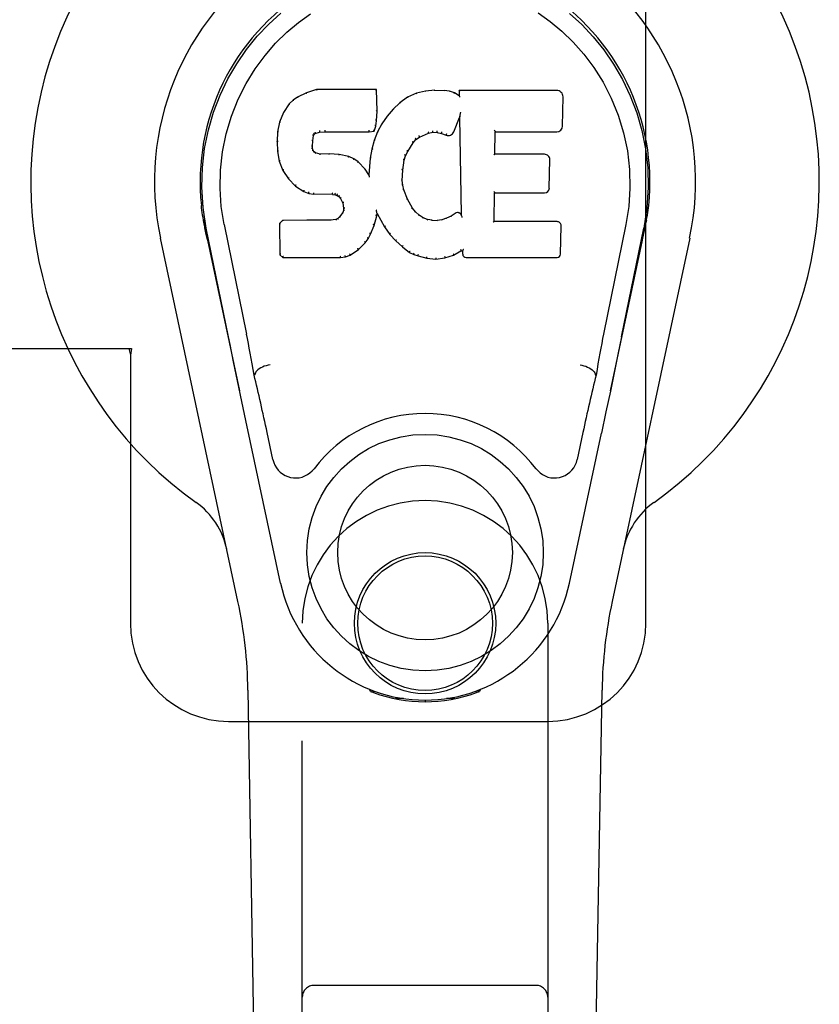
# Model space of a CAD drawing. Header units: inches. Extents: x 0 to 283, y 0 to 183.
# Tile 49 of 114: x 96.22 to 98.26, y 90.94 to 93.45. Entities that reach past the tile are written whole.
import ezdxf

# ---------------------------------------------------------------- set-up
doc = ezdxf.new("R2010")
doc.units = ezdxf.units.IN
doc.header["$LTSCALE"] = 15.583333
doc.header["$MEASUREMENT"] = 0
doc.linetypes.add('HIDDEN', pattern=[0.2, 0.1, -0.1])
doc.layers.add('RIGHTHAND_DOOR_ASSEMBLY', color=7, linetype='CONTINUOUS')

msp = doc.modelspace()

# ---------------------------------------------------------------- linework, layer by layer
at = {"layer": 'RIGHTHAND_DOOR_ASSEMBLY', "color": 8, "linetype": 'HIDDEN'}
for p, q in [((97.8185, 91.9119), (97.8185, 94.1619)), ((96.1881, 92.6119), (96.509, 92.6119)), ((96.5016, 92.6119), (96.506, 92.5951)), ((96.509, 92.6119), (96.506, 92.5951)), ((96.506, 92.5951), (96.506, 91.9119)), ((96.9435, 90.0544), (96.9435, 91.9119)), ((97.5685, 91.9119), (97.5685, 90.0544)), ((96.756, 91.6619), (97.5685, 91.6619)), ((97.5385, 90.9894), (96.9735, 90.9894))]:
    msp.add_line(p, q, dxfattribs=at)
at = {"layer": 'RIGHTHAND_DOOR_ASSEMBLY', "color": 7, "linetype": 'Continuous'}
for p, q in [((96.9542, 93.2632), (96.9311, 93.2526)), ((96.9799, 93.2714), (96.9542, 93.2632)), ((96.9544, 93.2626), (96.9542, 93.2632)), ((97.1328, 93.2714), (96.9799, 93.2714)), ((96.98, 93.2708), (96.9799, 93.2714)), ((97.1323, 93.2708), (97.1328, 93.2714)), ((97.134, 93.2166), (97.1328, 93.2714)), ((97.234, 93.2622), (97.2115, 93.2522)), ((97.2576, 93.2676), (97.234, 93.2622)), ((97.2342, 93.2616), (97.234, 93.2622)), ((97.2811, 93.2699), (97.2576, 93.2676)), ((97.2577, 93.2669), (97.2576, 93.2676)), ((97.2811, 93.2693), (97.2811, 93.2699)), ((97.2811, 93.2699), (97.3051, 93.2695)), ((97.2812, 93.2687), (97.2811, 93.2693)), ((97.3051, 93.2688), (97.3051, 93.2695)), ((97.318, 93.2675), (97.3051, 93.2695)), ((97.3178, 93.2669), (97.318, 93.2675)), ((97.3309, 93.2633), (97.318, 93.2675)), ((97.3306, 93.2627), (97.3309, 93.2633)), ((97.3429, 93.2553), (97.3309, 93.2633)), ((97.3427, 93.2693), (97.3429, 93.2553)), ((97.5914, 93.2693), (97.3427, 93.2693)), ((97.3433, 93.2687), (97.3427, 93.2693)), ((96.92, 93.2448), (96.91, 93.2353)), ((96.9311, 93.2526), (96.92, 93.2448)), ((96.9203, 93.2443), (96.92, 93.2448)), ((96.9314, 93.252), (96.9311, 93.2526)), ((97.1918, 93.2379), (97.1747, 93.2216)), ((97.2115, 93.2522), (97.1918, 93.2379)), ((97.1922, 93.2374), (97.1918, 93.2379)), ((97.2118, 93.2517), (97.2115, 93.2522)), ((97.3429, 93.2553), (97.3435, 93.2542)), ((97.6062, 93.1785), (97.6075, 93.2529)), ((96.8953, 93.2135), (96.8856, 93.1888)), ((96.91, 93.2353), (96.8953, 93.2135)), ((96.8958, 93.2132), (96.8953, 93.2135)), ((96.9105, 93.2349), (96.91, 93.2353)), ((97.1327, 93.1922), (97.134, 93.2166)), ((97.1334, 93.2166), (97.134, 93.2166)), ((97.1747, 93.2216), (97.1596, 93.2038)), ((97.1752, 93.2211), (97.1747, 93.2216)), ((97.3457, 93.2113), (97.3454, 93.2099)), ((97.346, 93.2132), (97.3457, 93.2113)), ((97.3462, 93.2144), (97.346, 93.2132)), ((96.8856, 93.1888), (96.8805, 93.1638)), ((96.8862, 93.1887), (96.8856, 93.1888)), ((97.1311, 93.1779), (97.1327, 93.1922)), ((97.1321, 93.1922), (97.1327, 93.1922)), ((97.1596, 93.2038), (97.1462, 93.1845)), ((97.16, 93.2034), (97.1596, 93.2038)), ((97.3291, 93.1635), (97.3439, 93.2003)), ((97.3444, 93.2032), (97.3439, 93.2003)), ((97.3439, 93.2003), (97.3482, 92.9532)), ((97.3447, 93.2058), (97.3446, 93.2051)), ((97.3446, 93.2051), (97.3446, 93.2046)), ((97.3448, 93.2065), (97.3447, 93.2058)), ((97.345, 93.2076), (97.3448, 93.2065)), ((97.3452, 93.2087), (97.345, 93.2076)), ((97.3454, 93.2099), (97.3452, 93.2087)), ((96.8805, 93.1638), (96.8791, 93.1389)), ((96.8811, 93.1637), (96.8805, 93.1638)), ((96.9763, 93.1596), (96.9877, 93.163)), ((96.9875, 93.1636), (96.9877, 93.163)), ((96.9877, 93.163), (97.001, 93.1641)), ((97.0009, 93.168), (97.001, 93.1666)), ((97.001, 93.1646), (97.001, 93.1641)), ((97.001, 93.1641), (97.1139, 93.1641)), ((97.1139, 93.1666), (97.1138, 93.168)), ((97.1139, 93.1641), (97.1266, 93.1652)), ((97.1139, 93.1646), (97.1139, 93.1641)), ((97.1262, 93.1657), (97.1266, 93.1652)), ((97.1266, 93.1652), (97.1311, 93.1779)), ((97.1351, 93.1638), (97.1266, 93.142)), ((97.1305, 93.178), (97.1311, 93.1779)), ((97.1462, 93.1845), (97.1351, 93.1638)), ((97.1357, 93.1635), (97.1351, 93.1638)), ((97.1468, 93.1842), (97.1462, 93.1845)), ((97.2652, 93.1601), (97.276, 93.1628)), ((97.2759, 93.1633), (97.276, 93.1628)), ((97.276, 93.1628), (97.2868, 93.1626)), ((97.2869, 93.1632), (97.2868, 93.1626)), ((97.2868, 93.1626), (97.2982, 93.16)), ((97.4338, 93.1067), (97.4348, 93.164)), ((97.4342, 93.1645), (97.4348, 93.164)), ((97.4348, 93.164), (97.5914, 93.164)), ((96.8791, 93.1389), (96.8803, 93.1138)), ((96.8797, 93.1388), (96.8791, 93.1389)), ((96.9693, 93.1272), (96.9701, 93.1411)), ((96.9695, 93.1412), (96.9701, 93.1411)), ((96.9701, 93.1411), (96.9721, 93.1542)), ((96.9715, 93.1543), (96.9721, 93.1542)), ((96.9721, 93.1542), (96.9737, 93.1575)), ((96.9733, 93.1578), (96.9737, 93.1575)), ((96.9737, 93.1575), (96.9763, 93.1596)), ((96.976, 93.1601), (96.9763, 93.1596)), ((97.1266, 93.142), (97.1206, 93.1195)), ((97.1271, 93.1418), (97.1266, 93.142)), ((97.2254, 93.136), (97.2259, 93.1356)), ((97.2259, 93.1356), (97.233, 93.1444)), ((97.2326, 93.1448), (97.233, 93.1444)), ((97.233, 93.1444), (97.2418, 93.1503)), ((97.2415, 93.1508), (97.2418, 93.1503)), ((97.2418, 93.1503), (97.2652, 93.1601)), ((97.265, 93.1606), (97.2652, 93.1601)), ((97.2984, 93.1605), (97.2982, 93.16)), ((97.2982, 93.16), (97.3099, 93.1554)), ((97.3101, 93.156), (97.3099, 93.1554)), ((96.8809, 93.1139), (96.8803, 93.1138)), ((96.8803, 93.1138), (96.885, 93.089)), ((96.9687, 93.1271), (96.9693, 93.1272)), ((96.9691, 93.1211), (96.9697, 93.1212)), ((96.9697, 93.1212), (96.9693, 93.1272)), ((96.9711, 93.1166), (96.9697, 93.1212)), ((96.9706, 93.1163), (96.9711, 93.1166)), ((96.9738, 93.1129), (96.9711, 93.1166)), ((96.9734, 93.1124), (96.9738, 93.1129)), ((96.9775, 93.1102), (96.9738, 93.1129)), ((97.1206, 93.1195), (97.1167, 93.0967)), ((97.1212, 93.1194), (97.1206, 93.1195)), ((97.2065, 93.1028), (97.212, 93.1135)), ((97.2115, 93.1138), (97.212, 93.1135)), ((97.212, 93.1135), (97.2259, 93.1356)), ((96.8855, 93.0891), (96.885, 93.089)), ((96.885, 93.089), (96.8943, 93.0653)), ((96.9772, 93.1096), (96.9775, 93.1102)), ((96.989, 93.1069), (96.9775, 93.1102)), ((96.9889, 93.1063), (96.989, 93.1069)), ((97.012, 93.1077), (96.989, 93.1069)), ((97.012, 93.107), (97.012, 93.1077)), ((97.037, 93.1064), (97.012, 93.1077)), ((97.012, 93.1065), (97.012, 93.107)), ((97.037, 93.1057), (97.037, 93.1064)), ((97.0621, 93.1008), (97.037, 93.1064)), ((97.0619, 93.1002), (97.0621, 93.1008)), ((97.0747, 93.0952), (97.0621, 93.1008)), ((97.0743, 93.0946), (97.0747, 93.0952)), ((97.0857, 93.0873), (97.0747, 93.0952)), ((97.0853, 93.0868), (97.0857, 93.0873)), ((97.1039, 93.0691), (97.0857, 93.0873)), ((97.1167, 93.0967), (97.1131, 93.0546)), ((97.1173, 93.0966), (97.1167, 93.0967)), ((97.1994, 93.0661), (97.2029, 93.0917)), ((97.2024, 93.0918), (97.2029, 93.0917)), ((97.2029, 93.0917), (97.2065, 93.1028)), ((97.2059, 93.103), (97.2065, 93.1028)), ((97.4332, 93.1061), (97.4338, 93.1067)), ((97.5605, 93.1067), (97.4338, 93.1067)), ((97.5725, 93.0201), (97.5738, 93.0932)), ((96.8948, 93.0655), (96.8943, 93.0653)), ((96.8943, 93.0653), (96.9083, 93.0439)), ((97.1034, 93.0687), (97.1039, 93.0691)), ((97.1131, 93.0546), (97.1039, 93.0691)), ((97.1982, 93.0401), (97.1994, 93.0661)), ((97.1988, 93.0662), (97.1994, 93.0661)), ((96.9087, 93.0442), (96.9083, 93.0439)), ((96.9083, 93.0439), (96.926, 93.0256)), ((97.1135, 93.0527), (97.1131, 93.0546)), ((97.1976, 93.0401), (97.1982, 93.0401)), ((97.1992, 93.0279), (97.1982, 93.0401)), ((96.9264, 93.026), (96.926, 93.0256)), ((96.926, 93.0256), (96.9474, 93.0117)), ((96.9477, 93.0122), (96.9474, 93.0117)), ((96.9474, 93.0117), (96.96, 93.0071)), ((97.1986, 93.0278), (97.1992, 93.0279)), ((97.2019, 93.0161), (97.1992, 93.0279)), ((97.2013, 93.0159), (97.2019, 93.0161)), ((97.2113, 92.9921), (97.2019, 93.0161)), ((96.9602, 93.0076), (96.96, 93.0071)), ((96.96, 93.0071), (96.973, 93.0049)), ((96.973, 93.0054), (96.973, 93.0049)), ((97.0208, 93.0044), (96.973, 93.0049)), ((97.0208, 93.005), (97.0208, 93.0044)), ((97.0208, 93.0044), (97.0271, 93.0038)), ((97.0273, 93.0044), (97.0271, 93.0038)), ((97.0271, 93.0038), (97.0322, 93.0021)), ((97.0325, 93.0026), (97.0322, 93.0021)), ((97.0322, 93.0021), (97.0367, 92.9988)), ((97.0371, 92.9992), (97.0367, 92.9988)), ((97.0367, 92.9988), (97.0406, 92.9942)), ((97.0411, 92.9945), (97.0406, 92.9942)), ((97.0406, 92.9942), (97.0465, 92.9825)), ((97.2107, 92.9918), (97.2113, 92.9921)), ((97.2237, 92.9697), (97.2113, 92.9921)), ((97.4321, 92.9352), (97.4333, 93.0082)), ((97.4328, 93.0088), (97.4333, 93.0082)), ((97.4333, 93.0082), (97.5605, 93.0082)), ((97.047, 92.9826), (97.0465, 92.9825)), ((97.0465, 92.9825), (97.0488, 92.9692)), ((97.0484, 92.9633), (97.0465, 92.9581)), ((97.0488, 92.9692), (97.0484, 92.9633)), ((97.049, 92.9632), (97.0484, 92.9633)), ((97.0494, 92.9692), (97.0488, 92.9692)), ((97.1322, 92.9643), (97.1319, 92.9653)), ((97.1323, 92.9636), (97.1322, 92.9643)), ((97.1325, 92.9629), (97.1323, 92.9636)), ((97.1326, 92.9623), (97.1325, 92.9629)), ((97.1327, 92.9616), (97.1326, 92.9623)), ((97.1328, 92.9611), (97.1327, 92.9616)), ((97.133, 92.9603), (97.1328, 92.9611)), ((97.2232, 92.9694), (97.2237, 92.9697)), ((97.2316, 92.9604), (97.2237, 92.9697)), ((97.2312, 92.96), (97.2316, 92.9604)), ((97.2409, 92.952), (97.2316, 92.9604)), ((96.692, 92.939), (96.6934, 92.9319)), ((96.8932, 92.9383), (96.8853, 92.9302)), ((96.9549, 92.9389), (96.8932, 92.9383)), ((96.8935, 92.9377), (96.8932, 92.9383)), ((97.0156, 92.9392), (96.9549, 92.9389)), ((96.955, 92.9382), (96.9549, 92.9389)), ((96.955, 92.9382), (96.955, 92.9377)), ((97.0293, 92.9402), (97.0156, 92.9392)), ((97.0156, 92.9385), (97.0156, 92.9392)), ((97.0156, 92.9385), (97.0157, 92.938)), ((97.0338, 92.9427), (97.0293, 92.9402)), ((97.0295, 92.9396), (97.0293, 92.9402)), ((97.0383, 92.9471), (97.0338, 92.9427)), ((97.0341, 92.9422), (97.0338, 92.9427)), ((97.0465, 92.9581), (97.0383, 92.9471)), ((97.0387, 92.9467), (97.0383, 92.9471)), ((97.0471, 92.9578), (97.0465, 92.9581)), ((97.1264, 92.9256), (97.1333, 92.9495)), ((97.1327, 92.9496), (97.1333, 92.9495)), ((97.1333, 92.9495), (97.1338, 92.9555)), ((97.1338, 92.9555), (97.1334, 92.9574)), ((97.1338, 92.9555), (97.1529, 92.9215)), ((97.2406, 92.9515), (97.2409, 92.952)), ((97.2511, 92.9451), (97.2409, 92.952)), ((97.2508, 92.9446), (97.2511, 92.9451)), ((97.2623, 92.9407), (97.2511, 92.9451)), ((97.2621, 92.94), (97.2623, 92.9407)), ((97.2745, 92.9385), (97.2623, 92.9407)), ((97.2744, 92.9378), (97.2745, 92.9385)), ((97.2745, 92.9385), (97.2869, 92.938)), ((97.2989, 92.9398), (97.2869, 92.938)), ((97.2869, 92.9374), (97.2869, 92.938)), ((97.287, 92.9368), (97.2869, 92.9374)), ((97.3109, 92.9437), (97.2989, 92.9398)), ((97.2991, 92.9392), (97.2989, 92.9398)), ((97.3222, 92.9489), (97.3109, 92.9437)), ((97.3111, 92.9431), (97.3109, 92.9437)), ((97.3326, 92.9561), (97.3222, 92.9489)), ((97.3225, 92.9483), (97.3222, 92.9489)), ((97.333, 92.9555), (97.3326, 92.9561)), ((97.3482, 92.9532), (97.3482, 92.9531)), ((97.3488, 92.951), (97.3482, 92.9531)), ((97.3509, 92.9456), (97.3502, 92.9477)), ((97.82, 92.9391), (97.8186, 92.9319)), ((97.8191, 92.9341), (97.8201, 92.9391)), ((96.6951, 92.9223), (96.6945, 92.9253)), ((96.6957, 92.9192), (96.6951, 92.9223)), ((96.6991, 92.9027), (96.6957, 92.9192)), ((96.7555, 92.6414), (96.699, 92.9184)), ((96.7445, 92.9276), (96.8015, 92.6486)), ((96.8853, 92.9302), (96.8866, 92.8509)), ((96.8859, 92.9299), (96.8853, 92.9302)), ((97.1172, 92.9028), (97.1264, 92.9256)), ((97.1258, 92.9257), (97.1264, 92.9256)), ((97.1534, 92.9218), (97.1529, 92.9215)), ((97.1529, 92.9215), (97.1661, 92.9027)), ((97.4315, 92.9346), (97.4321, 92.9352)), ((97.5921, 92.9352), (97.4321, 92.9352)), ((97.6012, 92.8525), (97.6024, 92.9246)), ((97.7675, 92.9276), (97.7105, 92.6486)), ((97.7565, 92.6414), (97.813, 92.9184)), ((97.815, 92.9126), (97.8165, 92.9204)), ((97.8165, 92.9204), (97.8171, 92.9231)), ((97.8171, 92.9231), (97.8176, 92.9257)), ((97.8176, 92.9257), (97.8191, 92.9341)), ((96.7795, 91.9674), (96.5822, 92.8933)), ((96.7021, 92.8884), (96.6991, 92.9027)), ((96.7022, 92.8883), (96.784, 92.5041)), ((97.104, 92.881), (97.1114, 92.8916)), ((97.1109, 92.8919), (97.1114, 92.8916)), ((97.1114, 92.8916), (97.1172, 92.9028)), ((97.1166, 92.903), (97.1172, 92.9028)), ((97.1666, 92.9031), (97.1661, 92.9027)), ((97.1661, 92.9027), (97.1814, 92.8858)), ((97.1818, 92.8862), (97.1814, 92.8858)), ((97.1814, 92.8858), (97.1985, 92.8707)), ((97.728, 92.5041), (97.8099, 92.8883)), ((97.9299, 92.8933), (97.7325, 91.9674)), ((97.0653, 92.8495), (97.0862, 92.8637)), ((97.0858, 92.8641), (97.0862, 92.8637)), ((97.0862, 92.8637), (97.104, 92.881)), ((97.1036, 92.8814), (97.104, 92.881)), ((97.1988, 92.8711), (97.1985, 92.8707)), ((97.1985, 92.8707), (97.2168, 92.8567)), ((97.3287, 92.8495), (97.3473, 92.8606)), ((97.3472, 92.8612), (97.3473, 92.8606)), ((97.3473, 92.8606), (97.3517, 92.8606)), ((97.3523, 92.8612), (97.3517, 92.8606)), ((97.3517, 92.8606), (97.3518, 92.8525)), ((96.8872, 92.8512), (96.8866, 92.8509)), ((96.8866, 92.8509), (96.8942, 92.8435)), ((96.8945, 92.8441), (96.8942, 92.8435)), ((96.8942, 92.8435), (97.0404, 92.8435)), ((97.0404, 92.846), (97.0402, 92.8474)), ((97.0404, 92.8435), (97.0531, 92.8452)), ((97.0404, 92.8441), (97.0404, 92.8435)), ((97.053, 92.8457), (97.0531, 92.8452)), ((97.0531, 92.8452), (97.0653, 92.8495)), ((97.0651, 92.85), (97.0653, 92.8495)), ((97.2171, 92.8572), (97.2168, 92.8567)), ((97.2168, 92.8567), (97.2273, 92.8513)), ((97.2275, 92.8519), (97.2273, 92.8513)), ((97.2273, 92.8513), (97.2383, 92.8476)), ((97.2384, 92.8481), (97.2383, 92.8476)), ((97.2383, 92.8476), (97.2606, 92.8419)), ((97.2607, 92.8425), (97.2606, 92.8419)), ((97.2606, 92.8419), (97.2834, 92.8394)), ((97.2834, 92.8433), (97.2834, 92.8399)), ((97.2834, 92.8394), (97.3065, 92.8426)), ((97.2834, 92.8399), (97.2834, 92.8394)), ((97.3064, 92.8431), (97.3065, 92.8426)), ((97.3065, 92.8426), (97.3287, 92.8495)), ((97.3285, 92.85), (97.3287, 92.8495)), ((97.361, 92.8435), (97.5921, 92.8435)), ((97.7565, 92.6414), (97.7482, 92.6008)), ((97.7482, 92.6008), (97.7385, 92.5543)), ((96.7788, 92.5293), (96.7686, 92.5782)), ((96.8226, 92.5448), (96.8206, 92.5444)), ((96.8227, 92.5451), (96.8226, 92.5448)), ((97.6894, 92.5448), (97.6894, 92.5451)), ((97.6894, 92.5448), (97.6915, 92.5444)), ((97.7385, 92.5543), (97.7279, 92.5035)), ((96.7897, 92.477), (96.7788, 92.5293)), ((97.7279, 92.5035), (97.7166, 92.4502)), ((96.8, 92.4284), (96.7897, 92.477)), ((97.7166, 92.4502), (97.7052, 92.3964)), ((96.8883, 92.0137), (96.8, 92.4284)), ((96.8687, 92.3289), (96.854, 92.398)), ((97.6237, 92.0137), (97.7052, 92.3964)), ((97.658, 92.398), (97.6433, 92.3289)), ((96.8775, 87.6025), (96.8053, 91.7418)), ((97.1173, 91.7384), (97.1145, 91.7441)), ((97.1208, 91.7416), (97.1208, 91.737)), ((97.1244, 91.7385), (97.1247, 91.7355)), ((97.3873, 91.7355), (97.3876, 91.7384)), ((97.3912, 91.7416), (97.3913, 91.737)), ((97.3975, 91.7441), (97.3948, 91.7384)), ((97.6345, 87.6025), (97.7068, 91.7418)), ((97.2013, 91.7204), (97.1804, 91.72)), ((97.256, 91.7161), (97.256, 91.7121)), ((97.3317, 91.72), (97.3107, 91.7204))]:
    msp.add_line(p, q, dxfattribs=at)
for points in [[(96.699, 92.9183), (96.6908, 92.9709), (96.6876, 93.0227), (96.689, 93.0729), (96.6947, 93.1217), (96.7043, 93.1689), (96.7175, 93.2142), (96.7341, 93.2575), (96.7538, 93.2985), (96.7764, 93.3372), (96.8015, 93.3735), (96.8289, 93.4072), (96.8582, 93.4381), (96.8887, 93.466)], [(96.7445, 92.9276), (96.7373, 92.9733), (96.7341, 93.0194), (96.7351, 93.0661), (96.7403, 93.1128), (96.7498, 93.1591), (96.7632, 93.2041), (96.7803, 93.2468), (96.8005, 93.287), (96.8235, 93.3243), (96.8487, 93.3585), (96.8756, 93.3895), (96.9041, 93.4175), (96.9336, 93.4426), (96.9642, 93.4648)], [(97.5444, 93.4672), (97.575, 93.4452), (97.6047, 93.4204), (97.6334, 93.3927), (97.6607, 93.3618), (97.6862, 93.3277), (97.7096, 93.2904), (97.7304, 93.2497), (97.748, 93.2066), (97.7617, 93.1616), (97.7713, 93.1153)], [(97.6241, 93.4653), (97.6549, 93.4371), (97.684, 93.4063), (97.7112, 93.3726), (97.7363, 93.3362), (97.7589, 93.2972), (97.7786, 93.2559), (97.7951, 93.2125), (97.8081, 93.1675), (97.8175, 93.1207), (97.8231, 93.072), (97.8244, 93.0218), (97.8211, 92.9704), (97.813, 92.9183)], [(96.9544, 93.2626), (96.9545, 93.2626), (96.9546, 93.2626), (96.9547, 93.2625), (96.9549, 93.2624), (96.955, 93.2623), (96.9551, 93.2621)], [(96.98, 93.2708), (96.9801, 93.2707), (96.9801, 93.2707), (96.9802, 93.2706), (96.9802, 93.2705), (96.9803, 93.2703), (96.9803, 93.2702)], [(97.1317, 93.2708), (97.1315, 93.2707), (97.1313, 93.2707), (97.1311, 93.2706), (97.1308, 93.2705), (97.1306, 93.2703), (97.1303, 93.2702)], [(97.2348, 93.2611), (97.2346, 93.2613), (97.2345, 93.2614), (97.2344, 93.2615), (97.2343, 93.2615), (97.2342, 93.2616), (97.2341, 93.2616)], [(97.258, 93.2664), (97.2579, 93.2666), (97.2579, 93.2667), (97.2578, 93.2668), (97.2578, 93.2669), (97.2577, 93.2669), (97.2577, 93.2669)], [(97.3049, 93.2683), (97.3049, 93.2684), (97.305, 93.2686), (97.305, 93.2687), (97.305, 93.2688), (97.305, 93.2688), (97.3051, 93.2688)], [(97.3174, 93.2663), (97.3175, 93.2665), (97.3175, 93.2666), (97.3176, 93.2667), (97.3177, 93.2668), (97.3178, 93.2669), (97.3178, 93.2669)], [(97.3297, 93.2623), (97.3299, 93.2624), (97.33, 93.2625), (97.3302, 93.2626), (97.3303, 93.2627), (97.3304, 93.2627), (97.3305, 93.2627)], [(97.3453, 93.2681), (97.345, 93.2683), (97.3448, 93.2684), (97.3445, 93.2685), (97.3443, 93.2686), (97.3441, 93.2687), (97.3439, 93.2687)], [(96.9204, 93.2444), (96.9205, 93.2444), (96.9207, 93.2445), (96.9208, 93.2445), (96.921, 93.2444), (96.9213, 93.2444), (96.9216, 93.2442)], [(96.9314, 93.252), (96.9315, 93.252), (96.9316, 93.252), (96.9318, 93.252), (96.9319, 93.252), (96.9321, 93.2518), (96.9323, 93.2517)], [(97.1935, 93.2373), (97.1932, 93.2374), (97.1929, 93.2375), (97.1927, 93.2376), (97.1925, 93.2376), (97.1924, 93.2375), (97.1922, 93.2374)], [(97.2128, 93.2513), (97.2125, 93.2515), (97.2123, 93.2516), (97.2122, 93.2517), (97.2121, 93.2517), (97.2119, 93.2517), (97.2118, 93.2517)], [(97.3456, 93.2518), (97.3453, 93.2523), (97.345, 93.2527), (97.3447, 93.2531), (97.3444, 93.2534), (97.3442, 93.2537), (97.344, 93.2538)], [(96.8959, 93.2133), (96.8961, 93.2135), (96.8963, 93.2136), (96.8966, 93.2137), (96.8969, 93.2137), (96.8972, 93.2137), (96.8976, 93.2136)], [(96.9105, 93.235), (96.9107, 93.2351), (96.9109, 93.2351), (96.9112, 93.2352), (96.9114, 93.2352), (96.9117, 93.2351), (96.912, 93.235)], [(97.1334, 93.2166), (97.1334, 93.217), (97.1332, 93.2173), (97.1328, 93.2176), (97.1324, 93.2178), (97.132, 93.2179), (97.1315, 93.218)], [(97.1766, 93.2211), (97.1763, 93.2212), (97.176, 93.2213), (97.1758, 93.2213), (97.1756, 93.2213), (97.1753, 93.2212), (97.1752, 93.2211)], [(96.8862, 93.1887), (96.8864, 93.189), (96.8866, 93.1892), (96.8869, 93.1893), (96.8872, 93.1894), (96.8876, 93.1895), (96.8881, 93.1895)], [(97.1321, 93.1922), (97.132, 93.1926), (97.1318, 93.1929), (97.1315, 93.1933), (97.1311, 93.1935), (97.1306, 93.1937), (97.1301, 93.1937)], [(97.1616, 93.2036), (97.1613, 93.2037), (97.161, 93.2037), (97.1607, 93.2037), (97.1605, 93.2037), (97.1602, 93.2036), (97.16, 93.2034)], [(97.3445, 93.204), (97.3445, 93.2038), (97.3444, 93.2036), (97.3444, 93.2035)], [(97.3446, 93.2046), (97.3445, 93.2044), (97.3445, 93.2042), (97.3445, 93.204)], [(96.8812, 93.1638), (96.8813, 93.1641), (96.8815, 93.1643), (96.8818, 93.1646), (96.8822, 93.1647), (96.8826, 93.1648), (96.8831, 93.1648)], [(96.9751, 93.1633), (96.9754, 93.1629), (96.9757, 93.1625), (96.9759, 93.162), (96.9761, 93.1616), (96.9762, 93.1611), (96.9763, 93.1607), (96.9762, 93.1604), (96.9761, 93.1601)], [(96.9872, 93.1669), (96.9873, 93.1665), (96.9874, 93.166), (96.9875, 93.1655), (96.9876, 93.1649), (96.9877, 93.1645), (96.9877, 93.164), (96.9876, 93.1637), (96.9875, 93.1636)], [(97.001, 93.1666), (97.001, 93.1661), (97.001, 93.1656), (97.001, 93.1652), (97.001, 93.1649), (97.001, 93.1647), (97.001, 93.1646)], [(97.1139, 93.1646), (97.1139, 93.1647), (97.114, 93.1649), (97.114, 93.1652), (97.114, 93.1656), (97.1139, 93.1661), (97.1139, 93.1666)], [(97.1263, 93.166), (97.1263, 93.1663), (97.1263, 93.1666), (97.1261, 93.167), (97.126, 93.1674), (97.1257, 93.1678), (97.1254, 93.1682), (97.1251, 93.1686), (97.1247, 93.1689)], [(97.1305, 93.1781), (97.1305, 93.1785), (97.1303, 93.1789), (97.13, 93.1792), (97.1296, 93.1795), (97.1291, 93.1797), (97.1286, 93.1798)], [(97.1375, 93.1641), (97.1371, 93.1641), (97.1367, 93.1641), (97.1364, 93.1641), (97.1361, 93.164), (97.1359, 93.1638), (97.1357, 93.1635)], [(97.1484, 93.1845), (97.1481, 93.1846), (97.1478, 93.1846), (97.1475, 93.1846), (97.1472, 93.1845), (97.1469, 93.1844), (97.1467, 93.1841)], [(97.265, 93.1606), (97.2651, 93.1607), (97.2652, 93.161), (97.2652, 93.1613), (97.2651, 93.1618), (97.265, 93.1623), (97.2649, 93.1628), (97.2646, 93.1634), (97.2644, 93.1638)], [(97.2759, 93.1633), (97.2759, 93.1634), (97.276, 93.1637), (97.276, 93.164), (97.276, 93.1645), (97.2759, 93.165), (97.2758, 93.1656), (97.2757, 93.1662), (97.2757, 93.1667)], [(97.2869, 93.1632), (97.2868, 93.1633), (97.2868, 93.1635), (97.2868, 93.1639), (97.2868, 93.1643), (97.2869, 93.1649), (97.2869, 93.1654), (97.287, 93.166), (97.2871, 93.1665)], [(97.2984, 93.1605), (97.2983, 93.1606), (97.2982, 93.1609), (97.2982, 93.1612), (97.2983, 93.1617), (97.2984, 93.1622), (97.2985, 93.1628), (97.2987, 93.1633), (97.299, 93.1638)], [(97.4323, 93.1679), (97.4325, 93.1677), (97.4328, 93.1675), (97.433, 93.1673), (97.4333, 93.167), (97.4335, 93.1668), (97.4337, 93.1665)], [(97.4337, 93.1665), (97.4338, 93.1663), (97.434, 93.166), (97.4341, 93.1658), (97.4342, 93.1655), (97.4342, 93.1653), (97.4342, 93.1651)], [(96.8797, 93.1389), (96.8798, 93.1392), (96.88, 93.1396), (96.8803, 93.1398), (96.8807, 93.14), (96.8812, 93.1402), (96.8817, 93.1402)], [(96.9676, 93.1427), (96.9681, 93.1427), (96.9686, 93.1425), (96.969, 93.1422), (96.9693, 93.1419), (96.9695, 93.1415), (96.9695, 93.1411)], [(96.9696, 93.1563), (96.9702, 93.1562), (96.9706, 93.1559), (96.971, 93.1556), (96.9713, 93.1553), (96.9715, 93.1549), (96.9716, 93.1545)], [(96.9717, 93.1604), (96.9722, 93.1601), (96.9727, 93.1598), (96.9731, 93.1593), (96.9733, 93.1589), (96.9734, 93.1584), (96.9733, 93.158)], [(97.129, 93.1425), (97.1286, 93.1425), (97.1282, 93.1425), (97.1279, 93.1424), (97.1275, 93.1423), (97.1273, 93.142), (97.1271, 93.1417)], [(97.2255, 93.136), (97.2256, 93.1363), (97.2256, 93.1366), (97.2255, 93.137), (97.2253, 93.1374), (97.225, 93.1377), (97.2246, 93.138), (97.2242, 93.1383), (97.2238, 93.1385)], [(97.2327, 93.1448), (97.2328, 93.1451), (97.2328, 93.1454), (97.2328, 93.1458), (97.2326, 93.1462), (97.2324, 93.1466), (97.2321, 93.147), (97.2317, 93.1473), (97.2313, 93.1476)], [(97.2416, 93.1508), (97.2417, 93.151), (97.2418, 93.1513), (97.2417, 93.1517), (97.2416, 93.1522), (97.2415, 93.1527), (97.2412, 93.1531), (97.2409, 93.1536), (97.2406, 93.1539)], [(97.3108, 93.1592), (97.3106, 93.1588), (97.3103, 93.1583), (97.3101, 93.1578), (97.31, 93.1573), (97.3099, 93.1568), (97.3099, 93.1564), (97.31, 93.1561), (97.3101, 93.156)], [(96.8809, 93.114), (96.881, 93.1143), (96.8812, 93.1147), (96.8815, 93.115), (96.8819, 93.1152), (96.8824, 93.1154), (96.8829, 93.1155)], [(96.9667, 93.1285), (96.9672, 93.1285), (96.9676, 93.1283), (96.968, 93.1281), (96.9684, 93.1279), (96.9686, 93.1275), (96.9687, 93.1271)], [(96.9671, 93.1221), (96.9676, 93.1221), (96.968, 93.122), (96.9684, 93.1219), (96.9687, 93.1217), (96.9689, 93.1215), (96.9691, 93.1212)], [(96.9688, 93.1168), (96.9691, 93.1168), (96.9695, 93.1168), (96.9698, 93.1168), (96.97, 93.1167), (96.9703, 93.1166), (96.9705, 93.1164)], [(96.972, 93.1124), (96.9722, 93.1125), (96.9725, 93.1126), (96.9727, 93.1126), (96.9729, 93.1126), (96.9731, 93.1126), (96.9733, 93.1125)], [(97.1231, 93.1203), (97.1227, 93.1203), (97.1222, 93.1202), (97.1219, 93.1201), (97.1216, 93.1199), (97.1213, 93.1196), (97.1212, 93.1193)], [(97.2115, 93.1138), (97.2116, 93.1142), (97.2115, 93.1147), (97.2112, 93.1152), (97.2108, 93.1156), (97.2103, 93.1159), (97.2097, 93.1161)], [(97.7713, 93.1153), (97.7767, 93.0679), (97.7779, 93.0203), (97.7748, 92.9736), (97.7675, 92.9276)], [(96.8855, 93.0892), (96.8855, 93.0896), (96.8857, 93.09), (96.886, 93.0903), (96.8864, 93.0906), (96.8869, 93.0909), (96.8874, 93.091)], [(96.9763, 93.1092), (96.9765, 93.1093), (96.9766, 93.1094), (96.9768, 93.1095), (96.9769, 93.1096), (96.977, 93.1096), (96.9771, 93.1096)], [(96.9887, 93.1057), (96.9887, 93.1058), (96.9887, 93.106), (96.9888, 93.1061), (96.9888, 93.1062), (96.9889, 93.1062), (96.9889, 93.1063)], [(97.0367, 93.1052), (97.0367, 93.1053), (97.0368, 93.1055), (97.0368, 93.1056), (97.0369, 93.1057), (97.0369, 93.1057), (97.037, 93.1057)], [(97.0613, 93.0997), (97.0615, 93.0999), (97.0616, 93.1001), (97.0617, 93.1001), (97.0618, 93.1002), (97.0618, 93.1002), (97.0619, 93.1002)], [(97.0734, 93.0943), (97.0736, 93.0945), (97.0738, 93.0946), (97.0739, 93.0946), (97.0741, 93.0946), (97.0742, 93.0946), (97.0743, 93.0946)], [(97.084, 93.0867), (97.0843, 93.0868), (97.0845, 93.0869), (97.0847, 93.0869), (97.0849, 93.0869), (97.0851, 93.0869), (97.0853, 93.0868)], [(97.1192, 93.0978), (97.1188, 93.0977), (97.1183, 93.0977), (97.118, 93.0975), (97.1176, 93.0973), (97.1174, 93.097), (97.1173, 93.0966)], [(97.2024, 93.0919), (97.2023, 93.0923), (97.2022, 93.0927), (97.2019, 93.093), (97.2014, 93.0933), (97.201, 93.0935), (97.2004, 93.0936)], [(97.2059, 93.1031), (97.206, 93.1035), (97.2058, 93.1039), (97.2056, 93.1043), (97.2051, 93.1047), (97.2046, 93.105), (97.2041, 93.1052)], [(97.4312, 93.1055), (97.4314, 93.1057), (97.4317, 93.1058), (97.4319, 93.1059), (97.4322, 93.106), (97.4324, 93.1061), (97.4326, 93.1061)], [(96.8948, 93.0656), (96.8947, 93.066), (96.8948, 93.0664), (96.8951, 93.0669), (96.8955, 93.0672), (96.896, 93.0676), (96.8966, 93.0678)], [(97.1019, 93.0688), (97.1022, 93.0689), (97.1024, 93.069), (97.1027, 93.069), (97.103, 93.0689), (97.1032, 93.0688), (97.1033, 93.0687)], [(97.1988, 93.0662), (97.1987, 93.0666), (97.1985, 93.0669), (97.1982, 93.0672), (97.1978, 93.0675), (97.1974, 93.0676), (97.1968, 93.0677)], [(96.9087, 93.0443), (96.9086, 93.0446), (96.9086, 93.0449), (96.9087, 93.0453), (96.9088, 93.0456), (96.9091, 93.046), (96.9094, 93.0463), (96.9098, 93.0466), (96.9103, 93.0469)], [(97.115, 93.0481), (97.1145, 93.05), (97.1142, 93.0508), (97.114, 93.0516), (97.1138, 93.0521), (97.1136, 93.0525)], [(97.1976, 93.0401), (97.1975, 93.0405), (97.1973, 93.0408), (97.197, 93.041), (97.1966, 93.0412), (97.1962, 93.0413), (97.1957, 93.0414)], [(96.9263, 93.0261), (96.9262, 93.0263), (96.9262, 93.0266), (96.9262, 93.027), (96.9264, 93.0274), (96.9266, 93.0279), (96.9269, 93.0283), (96.9272, 93.0286), (96.9277, 93.0289)], [(96.9476, 93.0122), (96.9475, 93.0124), (96.9474, 93.0127), (96.9474, 93.0131), (96.9475, 93.0136), (96.9477, 93.014), (96.9479, 93.0145), (96.9482, 93.015), (96.9486, 93.0154)], [(96.9602, 93.0076), (96.9601, 93.0077), (96.96, 93.008), (96.96, 93.0084), (96.96, 93.0088), (96.9601, 93.0093), (96.9603, 93.0099), (96.9605, 93.0104), (96.9607, 93.0109)], [(97.1986, 93.0279), (97.1985, 93.0282), (97.1983, 93.0284), (97.198, 93.0286), (97.1976, 93.0288), (97.1971, 93.0289), (97.1967, 93.0289)], [(97.2013, 93.016), (97.2011, 93.0162), (97.2009, 93.0164), (97.2006, 93.0166), (97.2002, 93.0167), (97.1998, 93.0167), (97.1994, 93.0167)], [(97.4308, 93.0121), (97.4311, 93.0119), (97.4313, 93.0117), (97.4316, 93.0115), (97.4318, 93.0112), (97.432, 93.011), (97.4322, 93.0107)], [(97.4322, 93.0107), (97.4324, 93.0105), (97.4325, 93.0102), (97.4326, 93.01), (97.4327, 93.0098), (97.4327, 93.0096), (97.4328, 93.0094)], [(96.973, 93.0054), (96.973, 93.0055), (96.973, 93.0058), (96.973, 93.0061), (96.973, 93.0066), (96.973, 93.0071), (96.9731, 93.0077), (96.9731, 93.0083), (96.9732, 93.0088)], [(97.0208, 93.005), (97.0208, 93.0051), (97.0207, 93.0053), (97.0207, 93.0056), (97.0207, 93.0061), (97.0208, 93.0067), (97.0208, 93.0072), (97.0208, 93.0078), (97.0209, 93.0083)], [(97.0273, 93.0044), (97.0272, 93.0045), (97.0271, 93.0047), (97.0271, 93.0051), (97.0272, 93.0056), (97.0272, 93.0061), (97.0274, 93.0066), (97.0275, 93.0072), (97.0277, 93.0077)], [(97.0324, 93.0027), (97.0323, 93.0029), (97.0322, 93.0032), (97.0323, 93.0035), (97.0324, 93.004), (97.0326, 93.0045), (97.0328, 93.0049), (97.0331, 93.0054), (97.0334, 93.0058)], [(97.0371, 92.9992), (97.0369, 92.9995), (97.0369, 92.9999), (97.0369, 93.0002), (97.0371, 93.0006), (97.0373, 93.001), (97.0376, 93.0014), (97.038, 93.0018), (97.0384, 93.002)], [(97.0411, 92.9946), (97.041, 92.995), (97.0411, 92.9955), (97.0413, 92.9959), (97.0417, 92.9963), (97.0422, 92.9967), (97.0428, 92.997)], [(97.2107, 92.9919), (97.2105, 92.9921), (97.2103, 92.9922), (97.21, 92.9923), (97.2097, 92.9924), (97.2093, 92.9924), (97.209, 92.9923)], [(96.692, 92.9391), (96.6908, 92.9454), (96.6898, 92.9517), (96.6889, 92.958), (96.688, 92.9642), (96.6872, 92.9704), (96.6865, 92.9765)], [(97.047, 92.9828), (97.047, 92.9832), (97.0472, 92.9835), (97.0475, 92.9839), (97.0479, 92.9842), (97.0484, 92.9845), (97.0489, 92.9846)], [(97.049, 92.9633), (97.0492, 92.9636), (97.0494, 92.9638), (97.0497, 92.964), (97.0501, 92.9641), (97.0505, 92.9641), (97.0509, 92.9641)], [(97.0495, 92.9693), (97.0496, 92.9697), (97.0498, 92.97), (97.0501, 92.9702), (97.0505, 92.9704), (97.0509, 92.9706), (97.0514, 92.9706)], [(97.1332, 92.9592), (97.1331, 92.9595), (97.1331, 92.9597), (97.133, 92.9603)], [(97.2216, 92.9696), (97.2219, 92.9697), (97.2222, 92.9697), (97.2225, 92.9697), (97.2227, 92.9697), (97.223, 92.9696), (97.2231, 92.9694)], [(97.82, 92.9391), (97.8212, 92.9455), (97.8222, 92.9518), (97.8232, 92.9581), (97.824, 92.9643), (97.8248, 92.9705), (97.8255, 92.9765)], [(96.6945, 92.9253), (96.6922, 92.9377), (96.692, 92.9391)], [(96.8936, 92.9376), (96.8937, 92.9376), (96.8938, 92.9376), (96.8939, 92.9375), (96.894, 92.9374), (96.8942, 92.9372), (96.8943, 92.9371)], [(97.0294, 92.9396), (97.0295, 92.9396), (97.0296, 92.9396), (97.0297, 92.9395), (97.0298, 92.9394), (97.0299, 92.9392), (97.03, 92.9391)], [(97.0342, 92.9422), (97.0343, 92.9422), (97.0345, 92.9423), (97.0347, 92.9422), (97.0349, 92.9422), (97.0351, 92.9421), (97.0353, 92.9419)], [(97.0387, 92.9466), (97.0389, 92.9468), (97.0392, 92.9469), (97.0394, 92.9469), (97.0396, 92.9469), (97.0399, 92.9469), (97.0402, 92.9468)], [(97.0472, 92.9579), (97.0473, 92.9581), (97.0476, 92.9582), (97.0478, 92.9583), (97.0481, 92.9583), (97.0485, 92.9583), (97.0488, 92.9582)], [(97.1327, 92.9497), (97.1326, 92.9501), (97.1324, 92.9505), (97.1321, 92.9508), (97.1317, 92.9511), (97.1312, 92.9512), (97.1307, 92.9513)], [(97.1334, 92.9576), (97.1334, 92.9577), (97.1333, 92.9579), (97.1333, 92.9581), (97.1333, 92.9582), (97.1333, 92.9585), (97.1332, 92.9587), (97.1332, 92.9589), (97.1332, 92.9592)], [(97.2298, 92.9599), (97.23, 92.9601), (97.2303, 92.9601), (97.2305, 92.9602), (97.2308, 92.9601), (97.231, 92.9601), (97.2312, 92.9599)], [(97.2394, 92.9513), (97.2396, 92.9515), (97.2399, 92.9516), (97.2401, 92.9516), (97.2402, 92.9516), (97.2404, 92.9516), (97.2406, 92.9515)], [(97.2499, 92.9442), (97.2501, 92.9444), (97.2503, 92.9445), (97.2505, 92.9446), (97.2506, 92.9446), (97.2507, 92.9446), (97.2509, 92.9445)], [(97.2616, 92.9395), (97.2617, 92.9397), (97.2618, 92.9399), (97.2619, 92.9399), (97.2619, 92.94), (97.262, 92.94), (97.2621, 92.94)], [(97.2742, 92.9373), (97.2742, 92.9374), (97.2743, 92.9376), (97.2743, 92.9377), (97.2743, 92.9378), (97.2744, 92.9378), (97.2744, 92.9378)], [(97.2995, 92.9387), (97.2995, 92.9388), (97.2994, 92.939), (97.2993, 92.9391), (97.2992, 92.9392), (97.2992, 92.9392), (97.2991, 92.9392)], [(97.3118, 92.9427), (97.3117, 92.9428), (97.3116, 92.9429), (97.3114, 92.943), (97.3113, 92.9431), (97.3112, 92.9431), (97.3111, 92.9431)], [(97.3235, 92.948), (97.3232, 92.9482), (97.323, 92.9483), (97.3229, 92.9484), (97.3228, 92.9484), (97.3226, 92.9484), (97.3225, 92.9484)], [(97.3481, 92.9532), (97.3475, 92.9541), (97.3468, 92.9549), (97.3461, 92.9556), (97.3453, 92.9562), (97.3446, 92.9567), (97.3438, 92.9571), (97.343, 92.9574), (97.3422, 92.9577), (97.3414, 92.9579), (97.3406, 92.9581), (97.3398, 92.9582), (97.339, 92.9582)], [(97.3502, 92.9477), (97.3499, 92.9487), (97.3496, 92.9496), (97.3493, 92.9502), (97.349, 92.9507)], [(96.8861, 92.9302), (96.8863, 92.9303), (96.8866, 92.9305), (96.8869, 92.9305), (96.8872, 92.9306), (96.8875, 92.9306), (96.8878, 92.9305)], [(97.1258, 92.9257), (97.1259, 92.9262), (97.1257, 92.9266), (97.1254, 92.927), (97.125, 92.9273), (97.1245, 92.9276), (97.124, 92.9277)], [(97.1534, 92.9218), (97.1533, 92.9222), (97.1534, 92.9227), (97.1536, 92.9231), (97.154, 92.9236), (97.1545, 92.9239), (97.1551, 92.9242)], [(97.4295, 92.934), (97.4297, 92.9341), (97.43, 92.9343), (97.4302, 92.9344), (97.4304, 92.9345), (97.4307, 92.9345), (97.4308, 92.9345)], [(97.8099, 92.8884), (97.8109, 92.8931), (97.815, 92.9126)], [(97.1109, 92.8918), (97.111, 92.8923), (97.1109, 92.8928), (97.1106, 92.8932), (97.1102, 92.8937), (97.1097, 92.894), (97.1092, 92.8942)], [(97.1166, 92.903), (97.1167, 92.9034), (97.1166, 92.9039), (97.1163, 92.9043), (97.1159, 92.9047), (97.1154, 92.905), (97.1148, 92.9052)], [(97.1666, 92.9031), (97.1664, 92.9034), (97.1664, 92.9037), (97.1665, 92.9041), (97.1667, 92.9045), (97.167, 92.9048), (97.1673, 92.9052), (97.1677, 92.9055), (97.1681, 92.9057)], [(97.1818, 92.8862), (97.1817, 92.8865), (97.1816, 92.8868), (97.1817, 92.8872), (97.1818, 92.8876), (97.182, 92.8879), (97.1823, 92.8883), (97.1827, 92.8887), (97.1832, 92.889)], [(97.0858, 92.8641), (97.086, 92.8644), (97.086, 92.8647), (97.086, 92.8651), (97.0858, 92.8655), (97.0856, 92.866), (97.0853, 92.8664), (97.0849, 92.8668), (97.0845, 92.8671)], [(97.1035, 92.8813), (97.1037, 92.8816), (97.1037, 92.882), (97.1036, 92.8824), (97.1035, 92.8828), (97.1032, 92.8831), (97.1029, 92.8835), (97.1025, 92.8838), (97.1021, 92.884)], [(97.1988, 92.8711), (97.1987, 92.8713), (97.1986, 92.8717), (97.1987, 92.8721), (97.1988, 92.8725), (97.199, 92.8729), (97.1994, 92.8733), (97.1997, 92.8737), (97.2001, 92.874)], [(97.217, 92.8572), (97.2169, 92.8574), (97.2168, 92.8577), (97.2168, 92.8581), (97.217, 92.8586), (97.2172, 92.859), (97.2174, 92.8595), (97.2178, 92.8599), (97.2181, 92.8602)], [(97.3466, 92.8645), (97.3467, 92.8643), (97.3468, 92.8641), (97.3469, 92.8639), (97.347, 92.8637), (97.3471, 92.8634), (97.3471, 92.8631)], [(97.3471, 92.8631), (97.3472, 92.8627), (97.3473, 92.8623), (97.3473, 92.8619), (97.3473, 92.8616), (97.3473, 92.8613), (97.3472, 92.8612)], [(97.3528, 92.8631), (97.3527, 92.8629), (97.3525, 92.8626), (97.3524, 92.8624), (97.3523, 92.8622), (97.3523, 92.862), (97.3523, 92.8618)], [(97.3542, 92.8645), (97.354, 92.8643), (97.3537, 92.8641), (97.3535, 92.8639), (97.3532, 92.8636), (97.353, 92.8634), (97.3528, 92.8631)], [(96.8872, 92.8515), (96.8873, 92.8519), (96.8875, 92.8523), (96.8878, 92.8526), (96.8882, 92.8529), (96.8887, 92.8532), (96.8892, 92.8534)], [(96.8944, 92.8441), (96.8943, 92.8443), (96.8943, 92.8445), (96.8943, 92.8449), (96.8943, 92.8452), (96.8944, 92.8456), (96.8946, 92.846)], [(96.8946, 92.846), (96.8947, 92.8463), (96.8948, 92.8465), (96.8949, 92.8468), (96.895, 92.847), (96.8951, 92.8472), (96.8953, 92.8474)], [(97.0404, 92.8441), (97.0404, 92.8442), (97.0404, 92.8444), (97.0404, 92.8447), (97.0404, 92.8451), (97.0404, 92.8455), (97.0404, 92.846)], [(97.053, 92.8457), (97.0531, 92.8458), (97.0532, 92.8461), (97.0532, 92.8465), (97.0531, 92.8469), (97.053, 92.8475), (97.0529, 92.848), (97.0527, 92.8486), (97.0525, 92.8491)], [(97.065, 92.85), (97.0652, 92.8502), (97.0653, 92.8505), (97.0653, 92.8509), (97.0652, 92.8514), (97.065, 92.8518), (97.0648, 92.8523), (97.0645, 92.8528), (97.0642, 92.8532)], [(97.2275, 92.8519), (97.2273, 92.852), (97.2273, 92.8523), (97.2273, 92.8527), (97.2273, 92.8532), (97.2275, 92.8537), (97.2277, 92.8542), (97.228, 92.8546), (97.2283, 92.8551)], [(97.2384, 92.8481), (97.2383, 92.8482), (97.2383, 92.8485), (97.2383, 92.8489), (97.2383, 92.8494), (97.2384, 92.8499), (97.2386, 92.8505), (97.2388, 92.851), (97.239, 92.8514)], [(97.2607, 92.8425), (97.2606, 92.8426), (97.2606, 92.8428), (97.2606, 92.8432), (97.2606, 92.8437), (97.2607, 92.8442), (97.2608, 92.8448), (97.2609, 92.8453), (97.261, 92.8458)], [(97.306, 92.8464), (97.3061, 92.846), (97.3063, 92.8456), (97.3064, 92.845), (97.3065, 92.8445), (97.3066, 92.844), (97.3066, 92.8436), (97.3065, 92.8433), (97.3064, 92.8431)], [(97.3277, 92.8532), (97.3279, 92.8528), (97.3282, 92.8524), (97.3284, 92.8519), (97.3286, 92.8514), (97.3287, 92.8509), (97.3287, 92.8505), (97.3287, 92.8502), (97.3285, 92.85)], [(96.7686, 92.5782), (96.7595, 92.6218), (96.7555, 92.6414)], [(96.8614, 92.5704), (96.8563, 92.5694), (96.8513, 92.5681), (96.8465, 92.5665), (96.842, 92.5646), (96.8378, 92.5626), (96.834, 92.5603), (96.8306, 92.5579), (96.8278, 92.5554), (96.8256, 92.5528), (96.824, 92.5502), (96.823, 92.5476), (96.8227, 92.5451)], [(97.6507, 92.5704), (97.6557, 92.5694), (97.6607, 92.5681), (97.6655, 92.5665), (97.6701, 92.5646), (97.6743, 92.5626), (97.6781, 92.5603), (97.6814, 92.5579), (97.6842, 92.5554), (97.6865, 92.5528), (97.6881, 92.5502), (97.6891, 92.5476), (97.6894, 92.5451)], [(96.8687, 92.3289), (96.8708, 92.3216), (96.8737, 92.3147), (96.8775, 92.3082), (96.882, 92.3022), (96.8873, 92.2969), (96.8931, 92.2923), (96.8995, 92.2885), (96.9064, 92.2855), (96.9135, 92.2834), (96.9209, 92.2823), (96.9283, 92.2821), (96.9357, 92.2828), (96.943, 92.2845), (96.95, 92.2871), (96.9567, 92.2906), (96.9628, 92.2949), (96.9684, 92.2999), (96.9733, 92.3057)], [(97.5387, 92.3057), (97.5437, 92.2999), (97.5493, 92.2949), (97.5554, 92.2906), (97.5621, 92.2871), (97.569, 92.2845), (97.5763, 92.2828), (97.5837, 92.2821), (97.5912, 92.2823), (97.5985, 92.2834), (97.6057, 92.2855), (97.6125, 92.2885), (97.6189, 92.2923), (97.6248, 92.2969), (97.6301, 92.3023), (97.6346, 92.3082), (97.6384, 92.3147), (97.6413, 92.3216), (97.6433, 92.3289)], [(97.1173, 91.7384), (97.1175, 91.7383), (97.1195, 91.7375)], [(97.1195, 91.7375), (97.1211, 91.7369), (97.123, 91.7362), (97.1251, 91.7354)], [(97.3869, 91.7354), (97.389, 91.7362), (97.3909, 91.7369), (97.3925, 91.7375), (97.3937, 91.738), (97.3945, 91.7383), (97.3948, 91.7384)]]:
    msp.add_lwpolyline(points, dxfattribs=at)
for radius in [0.3012, 0.2224]:
    msp.add_circle((97.256, 92.092), radius, dxfattribs=at)
at = {"layer": 'RIGHTHAND_DOOR_ASSEMBLY', "color": 8, "linetype": 'HIDDEN'}
for radius in [0.18, 0.1715]:
    msp.add_circle((97.256, 91.9119), radius, dxfattribs=at)
at = {"layer": 'RIGHTHAND_DOOR_ASSEMBLY', "color": 7, "linetype": 'Continuous'}
for centre, radius, start, end in [((97.256, 93.0369), 1.0039, 305.5066, 234.4934), ((97.256, 93.0369), 0.689, 347.9703, 192.0297), ((97.256, 93.0369), 0.5727, 353.9465, 186.0535), ((97.256, 92.092), 0.3543, 37.0812, 142.9188), ((96.5586, 92.0594), 0.1969, 12.0297, 54.4934), ((97.9534, 92.0594), 0.1969, 125.5066, 167.9703), ((97.256, 92.092), 0.3759, 192.0247, 347.9753), ((95.6243, 91.7212), 1.1811, 1, 12.0297), ((98.8877, 91.7212), 1.1811, 167.9703, 179), ((97.256, 92.0924), 0.3803, 249.8689, 290.1311)]:
    msp.add_arc(centre, radius, start, end, dxfattribs=at)
at = {"layer": 'RIGHTHAND_DOOR_ASSEMBLY', "color": 8, "linetype": 'HIDDEN'}
for centre, radius, start, end in [((97.256, 91.9119), 0.3125, 0, 180), ((96.756, 91.9119), 0.25, 180, 270), ((97.5685, 91.9119), 0.25, 270, 360), ((96.9735, 90.9594), 0.03, 90, 180), ((97.5385, 90.9594), 0.03, 0, 90)]:
    msp.add_arc(centre, radius, start, end, dxfattribs=at)
at = {"layer": 'RIGHTHAND_DOOR_ASSEMBLY', "color": 7, "linetype": 'Continuous'}
for centre, major_axis, ratio, start_param, end_param in [((97.1303, 93.2708), (0.00197, 0), 0.025114, -0.786719, -0.024118), ((97.3453, 93.2687), (0.00197, 0), 0.025118, -3.116464, -2.325954), ((97.5914, 93.2532), (0, 0.0161), 0.999848, -1.588252, 0), ((97.3455, 93.2528), (0.00199, -0.00132), 0.020652, -3.102743, -2.463868), ((96.9009, 93.2207), (0.00508, 0.00754), 0.00518, -3.14111, -2.996917), ((96.9173, 93.2414), (0.0068, 0.00655), 0.004742, -3.141162, -3.013964), ((96.8903, 93.1992), (0.0041, 0.0105), 0.004273, -3.141291, -3.020229), ((97.3443, 93.2083), (-0.00007, 0.00508), 0.009159, -3.095969, -2.840226), ((97.1269, 93.1677), (0.00068, 0.00203), 0.016088, -3.702354, -3.152114), ((97.1315, 93.1866), (0.00094, 0.00857), 0.005495, -3.302393, -3.142137), ((97.3155, 93.169), (0, 0.0146), 0.999848, -3.533459, -1.953533), ((97.4342, 93.1665), (0, 0.00197), 0.017455, -3.939332, -3.159046), ((97.5914, 93.1788), (0, 0.0148), 0.999848, -3.141593, -1.588252), ((96.9725, 93.1607), (0.00095, 0.00638), 0.007192, -3.355813, -3.142604), ((96.9754, 93.1621), (0.00209, 0.00429), 0.008578, -3.403109, -3.143347), ((96.9799, 93.1633), (0.00383, 0.00321), 0.007171, 2.96981, 3.140158), ((97.2369, 93.1501), (0.00432, 0.00532), 0.00577, -3.304466, -3.142382), ((96.9665, 93.1295), (-0.00257, 0.00839), 0.005552, -3.300311, -3.142126), ((96.967, 93.1212), (-0.00357, 0.00494), 0.007846, -3.360933, -3.142764), ((96.9681, 93.1163), (0.00526, -0.0039), 0.006775, -0.176276, -0.000946), ((96.8837, 93.0992), (-0.0019, 0.0101), 0.004568, -3.141227, -3.008321), ((96.9717, 93.1112), (0.00548, -0.00159), 0.007025, -0.140966, -0.001177), ((97.4312, 93.1061), (0.00197, 0), 0.025118, -0.815639, -0.025129), ((97.5605, 93.0934), (0, 0.0133), 0.999848, -1.588252, 0), ((96.8913, 93.0744), (-0.00347, 0.00889), 0.004705, -3.141171, -3.003628), ((97.097, 93.0751), (-0.00642, 0.00646), 0.004954, -3.275719, -3.142061), ((97.1152, 93.05), (-0.00174, 0.00274), 0.015087, 0.04445, 0.369523), ((97.5605, 93.0203), (0, 0.0121), 0.999848, -3.141593, -1.588252), ((97.0275, 93.0064), (0.00499, -0.00375), 0.005785, 0.000903, 0.134339), ((97.0375, 93.0018), (-0.00361, 0.00727), 0.005338, -3.141007, -2.984653), ((97.4328, 93.0107), (0, 0.00197), 0.017455, -3.939332, -3.159046), ((97.0458, 92.9894), (-0.0012, 0.00679), 0.006717, -3.140718, -2.94213), ((97.0515, 92.9705), (0.00258, 0.00729), 0.006297, -3.140888, -2.96164), ((97.0501, 92.9768), (0.00064, 0.00765), 0.00631, -3.140878, -2.958148), ((97.2166, 92.9772), (-0.00658, 0.0078), 0.004485, -3.264946, -3.141961), ((96.8963, 92.9377), (0.00281, 0.00005), 0.01516, -3.135583, -2.872341), ((97.0405, 92.9456), (0.00634, 0.00347), 0.005821, -3.140857, -3.001014), ((97.051, 92.9631), (0.00397, 0.00532), 0.007145, -3.140627, -2.942612), ((97.1335, 92.9598), (0.0009, 0.0101), 0.004701, -3.278265, -3.141973), ((97.1336, 92.9609), (0.00028, 0.00351), 0.012838, -3.478921, -3.183776), ((97.339, 92.9474), (0, 0.0108), 0.999848, 0, 0.641022), ((97.3509, 92.948), (-0.00202, 0.00309), 0.013288, 0.045758, 0.45434), ((96.8878, 92.9319), (0.00193, 0.00197), 0.017814, -3.134444, -2.607219), ((97.4295, 92.9346), (0.00197, 0), 0.025118, -0.815639, -0.025129), ((97.5921, 92.9248), (0, 0.0104), 0.999848, -1.588252, 0), ((97.3504, 92.8631), (0.00322, 0.00197), 0.009111, 3.002961, 3.139027), ((97.3523, 92.8631), (0, 0.00197), 0.017455, -3.124139, -2.343853), ((96.8872, 92.8539), (-0.00002, 0.00277), 0.015238, -3.135438, -2.613777), ((96.8925, 92.846), (0.00197, -0.00197), 0.012341, 0.005109, 0.263735), ((97.361, 92.8526), (0, 0.00913), 0.999848, -4.694933, -3.141593), ((97.5921, 92.8526), (0, 0.00913), 0.999848, -3.141593, -1.588252), ((96.8174, 92.398), (-0.0476, 0.3543), 0.069304, -1.154204, -0.794713), ((97.6947, 92.398), (0.0476, 0.3543), 0.069304, 0.794713, 1.154204), ((96.8287, 92.398), (-0.0758, 0.3543), 0.068378, -1.585432, -1.159525), ((97.6834, 92.398), (0.0758, 0.3543), 0.068378, 1.159525, 1.585432)]:
    msp.add_ellipse(centre, major_axis=major_axis, ratio=ratio, start_param=start_param, end_param=end_param, dxfattribs=at)

doc.saveas('drawing.dxf')
